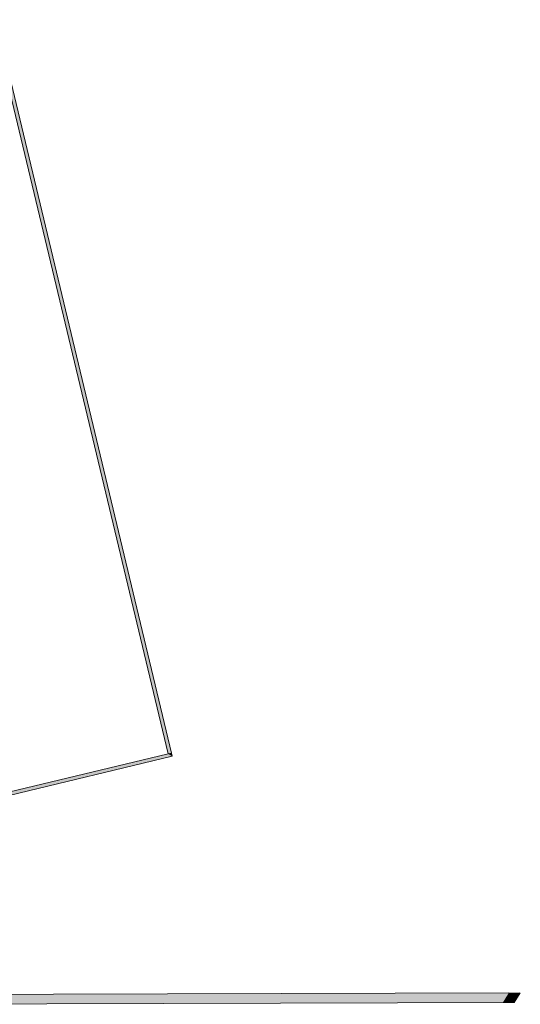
# Model space of a CAD drawing. Header units: millimetres. Extents: x -22000 to 226618, y -100134 to 72379.
# Tile 40 of 44: x 98700 to 129473, y -48550 to 11915. Entities that reach past the tile are written whole.
import ezdxf

# ---------------------------------------------------------------- set-up
doc = ezdxf.new("R2010")
doc.units = ezdxf.units.MM
doc.header["$MEASUREMENT"] = 0
doc.layers.add('02-04 Mur.Construction', color=7, linetype='Continuous')

# ---------------------------------------------------------------- blocks, each defined once
blk = doc.blocks.new('Mur_130_1', base_point=(93169, -48550))
at = {"layer": '02-04 Mur.Construction', "linetype": 'Continuous', "lineweight": 0, "true_color": 0xffffff}
for points in [[(93167, -47950), (93169, -48550), (93767, -47948)], [(93169, -48550), (93769, -48548), (93767, -47948)], [(128768, -47841), (93767, -47948), (93769, -48548), (128399, -48442)], [(128768, -47841), (128399, -48442), (129104, -48440)], [(129473, -47839), (128768, -47841), (129104, -48440)]]:
    blk.add_hatch(color=7, dxfattribs=at).paths.add_polyline_path(points)
at = {"layer": '02-04 Mur.Construction', "color": 7, "linetype": 'Continuous', "lineweight": 20, "flags": 128}
for points in [[(93169, -48550), (93167, -47950)], [(128768, -47841), (93767, -47948)], [(129104, -48440), (129473, -47839)], [(93169, -48550), (129104, -48440)]]:
    blk.add_lwpolyline(points, dxfattribs=at)
blk = doc.blocks.new('Mur_133_1', base_point=(97862, -35765))
at = {"layer": '02-04 Mur.Construction', "linetype": 'Continuous', "lineweight": 0, "true_color": 0xffffff}
for points in [[(98010, -35524), (98056, -35718), (108073, -33318), (107832, -33170)], [(107832, -33170), (108073, -33318), (108026, -33124)]]:
    blk.add_hatch(color=7, dxfattribs=at).paths.add_polyline_path(points)
at = {"layer": '02-04 Mur.Construction', "color": 7, "linetype": 'Continuous', "lineweight": 20}
blk.add_line((107832, -33170), (108026, -33124), dxfattribs=at)
at = {"layer": '02-04 Mur.Construction', "color": 7, "linetype": 'Continuous', "lineweight": 20, "flags": 128}
for points in [[(107832, -33170), (98010, -35524)], [(108073, -33318), (108026, -33124)], [(98056, -35718), (108073, -33318)]]:
    blk.add_lwpolyline(points, dxfattribs=at)
blk = doc.blocks.new('Mur_134_1', base_point=(91237, 36943))
at = {"layer": '02-04 Mur.Construction', "linetype": 'Continuous', "lineweight": 0, "true_color": 0xffffff}
blk.add_hatch(color=7, dxfattribs=at).paths.add_polyline_path([(91089, 36702), (107832, -33170), (108026, -33124), (91284, 36749)])
at = {"layer": '02-04 Mur.Construction', "color": 7, "linetype": 'Continuous', "lineweight": 20}
blk.add_line((107832, -33170), (108026, -33124), dxfattribs=at)
at = {"layer": '02-04 Mur.Construction', "color": 7, "linetype": 'Continuous', "lineweight": 20, "flags": 128}
for points in [[(91089, 36702), (107832, -33170)], [(108026, -33124), (91284, 36749)]]:
    blk.add_lwpolyline(points, dxfattribs=at)

msp = doc.modelspace()

# ---------------------------------------------------------------- block references
at = {"layer": '02-04 Mur.Construction', "color": 7, "lineweight": 20}
for name, p in [('Mur_134_1', (91237, 36943)), ('Mur_133_1', (97862, -35765)), ('Mur_130_1', (93169, -48550))]:
    msp.add_blockref(name, p, dxfattribs=at)

doc.saveas('drawing.dxf')
